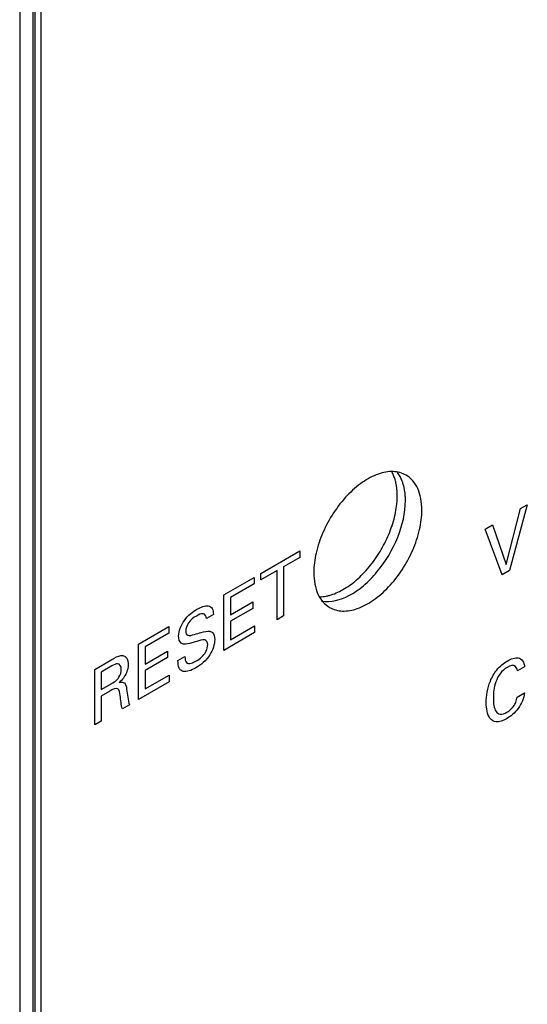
# Model space of a CAD drawing. Header units: inches. Extents: x 0 to 34, y 0 to 22.
# Tile 5 of 64: x 4.6 to 5, y 13.7 to 14.5. Entities that reach past the tile are written whole.
import ezdxf

# ---------------------------------------------------------------- set-up
doc = ezdxf.new("R2010")
doc.units = ezdxf.units.IN
doc.header["$LTSCALE"] = 1.87
doc.header["$MEASUREMENT"] = 0
doc.layers.get('0').update_dxf_attribs({"linetype": 'CONTINUOUS'})
doc.layers.add('02___PRT_ALL_AXES', color=7, linetype='CONTINUOUS')

msp = doc.modelspace()

# ---------------------------------------------------------------- linework, layer by layer
at = {"color": 7, "linetype": 'CONTINUOUS'}
for p, q in [((4.62422, 13.35026), (4.62422, 15.99305)), ((4.62566, 13.35226), (4.62566, 15.99506)), ((4.61372, 15.9877), (4.61372, 13.34348))]:
    msp.add_line(p, q, dxfattribs=at)
at = {"color": 40, "linetype": 'CONTINUOUS'}
for p, q in [((5.006, 14.1197), (4.99228, 14.0688)), ((5.00079, 14.11669), (5.006, 14.1197)), ((4.98965, 14.07354), (5.00079, 14.11669)), ((4.97336, 14.10085), (4.97908, 14.10416)), ((4.97908, 14.10416), (4.98965, 14.07354)), ((4.98661, 14.06553), (4.97336, 14.10085)), ((4.80012, 14.06664), (4.83018, 14.08399)), ((4.83018, 14.08399), (4.83018, 14.07893)), ((4.83018, 14.07893), (4.8177, 14.07173)), ((4.8126, 14.06878), (4.80012, 14.06158)), ((4.80012, 14.06158), (4.80012, 14.06664)), ((4.8126, 14.03087), (4.8126, 14.06878)), ((4.8177, 14.07173), (4.8177, 14.03381)), ((4.99228, 14.0688), (4.98661, 14.06553)), ((4.77145, 14.05009), (4.79481, 14.06357)), ((4.79481, 14.05851), (4.7766, 14.048)), ((4.79481, 14.06357), (4.79481, 14.05851)), ((4.77145, 14.00711), (4.77145, 14.05009)), ((4.7766, 14.048), (4.7766, 14.03461)), ((4.7766, 14.03461), (4.79393, 14.04461)), ((4.79393, 14.04461), (4.79393, 14.03962)), ((4.76346, 14.03476), (4.75809, 14.03167)), ((4.79393, 14.03962), (4.7766, 14.02962)), ((4.7766, 14.02962), (4.7766, 14.01533)), ((4.8177, 14.03381), (4.8126, 14.03087)), ((4.70556, 14.01204), (4.72891, 14.02552)), ((4.72891, 14.02046), (4.71072, 14.00996)), ((4.72891, 14.02552), (4.72891, 14.02046)), ((4.79522, 14.02083), (4.77145, 14.00711)), ((4.7766, 14.01533), (4.79522, 14.02608)), ((4.79522, 14.02608), (4.79522, 14.02083)), ((4.70556, 13.96906), (4.70556, 14.01204)), ((4.71072, 14.00996), (4.71072, 13.99657)), ((4.71072, 13.99657), (4.72804, 14.00657)), ((4.72804, 14.00657), (4.72804, 14.00158)), ((4.67168, 13.99248), (4.68498, 14.00016)), ((4.72804, 14.00158), (4.71072, 13.99157)), ((4.73604, 13.99922), (4.7414, 14.00231)), ((4.67168, 13.9495), (4.67168, 13.99248)), ((4.68483, 13.99508), (4.67669, 13.99038)), ((4.67669, 13.99038), (4.67669, 13.97687)), ((4.71072, 13.99157), (4.71072, 13.97729)), ((5.0039, 13.9944), (4.99838, 13.99121)), ((4.67669, 13.97687), (4.68483, 13.98157)), ((4.72932, 13.98278), (4.70556, 13.96906)), ((4.71072, 13.97729), (4.72932, 13.98803)), ((4.72932, 13.98803), (4.72932, 13.98278)), ((4.68329, 13.97562), (4.67679, 13.97187)), ((4.99812, 13.97101), (5.0038, 13.97429)), ((4.67679, 13.97187), (4.67679, 13.95245)), ((4.69865, 13.96507), (4.69313, 13.96188)), ((4.67679, 13.95245), (4.67168, 13.9495))]:
    msp.add_line(p, q, dxfattribs=at)
for points, knots in [([(4.75073, 14.03895), (4.75148, 14.03939), (4.75518, 14.04133), (4.75917, 14.04214), (4.76119, 14.04077)], [0, 0, 0, 0, 0.201893, 1, 1, 1, 1]), ([(4.73654, 14.0182), (4.73654, 14.02182), (4.74042, 14.03178), (4.74737, 14.03701), (4.75073, 14.03895)], [0, 0, 0, 0, 0.483128, 1, 1, 1, 1]), ([(4.75809, 14.03167), (4.758, 14.03364), (4.75588, 14.03667), (4.75203, 14.03471), (4.75026, 14.03369)], [0, 0, 0, 0, 0.498744, 1, 1, 1, 1]), ([(4.76119, 14.04077), (4.76167, 14.04045), (4.76301, 14.03904), (4.76335, 14.03651), (4.76346, 14.03476)], [0, 0, 0, 0, 0.308923, 1, 1, 1, 1]), ([(4.75026, 14.03369), (4.74817, 14.03248), (4.74404, 14.02952), (4.74201, 14.02385), (4.74201, 14.02196)], [0, 0, 0, 0, 0.560104, 1, 1, 1, 1]), ([(4.74201, 14.02196), (4.74201, 14.02044), (4.74359, 14.01757), (4.74696, 14.01893), (4.74871, 14.01946)], [0, 0, 0, 0, 0.422059, 1, 1, 1, 1]), ([(4.74871, 14.01946), (4.75049, 14.01996), (4.75454, 14.02109), (4.75874, 14.02226), (4.76072, 14.02187)], [0, 0, 0, 0, 0.433482, 1, 1, 1, 1]), ([(4.76072, 14.02187), (4.7615, 14.02173), (4.76366, 14.02071), (4.76443, 14.01766), (4.76443, 14.01544)], [0, 0, 0, 0, 0.325132, 1, 1, 1, 1]), ([(4.74042, 14.01199), (4.73972, 14.01213), (4.73752, 14.01299), (4.73654, 14.0159), (4.73654, 14.0182)], [0, 0, 0, 0, 0.29621, 1, 1, 1, 1]), ([(4.75052, 14.01401), (4.74928, 14.01365), (4.74587, 14.01268), (4.7423, 14.01161), (4.74042, 14.01199)], [0, 0, 0, 0, 0.358609, 1, 1, 1, 1]), ([(4.76443, 14.01544), (4.76443, 14.01194), (4.76113, 14.0017), (4.75355, 13.99576), (4.74974, 13.99356)], [0, 0, 0, 0, 0.44319, 1, 1, 1, 1]), ([(4.75036, 13.99899), (4.75294, 14.00047), (4.7576, 14.00434), (4.75907, 14.01005), (4.75907, 14.0117)], [0, 0, 0, 0, 0.643168, 1, 1, 1, 1]), ([(4.75907, 14.0117), (4.75907, 14.01355), (4.75667, 14.0166), (4.75264, 14.01463), (4.75052, 14.01401)], [0, 0, 0, 0, 0.423532, 1, 1, 1, 1]), ([(4.69225, 13.9924), (4.69225, 13.99472), (4.69018, 13.99814), (4.68635, 13.99595), (4.68483, 13.99508)], [0, 0, 0, 0, 0.57053, 1, 1, 1, 1]), ([(4.68498, 14.00016), (4.68557, 14.0005), (4.68847, 14.00215), (4.69157, 14.0034), (4.69354, 14.00307)], [0, 0, 0, 0, 0.200549, 1, 1, 1, 1]), ([(4.73819, 13.99178), (4.7377, 13.99223), (4.73633, 13.99409), (4.73604, 13.99709), (4.73604, 13.99922)], [0, 0, 0, 0, 0.303809, 1, 1, 1, 1]), ([(4.7414, 14.00231), (4.74146, 14.00049), (4.74229, 13.99545), (4.74766, 13.99742), (4.75036, 13.99899)], [0, 0, 0, 0, 0.372764, 1, 1, 1, 1]), ([(4.97426, 13.96693), (4.97426, 13.97197), (4.97551, 13.98085), (4.98242, 13.99302), (4.98776, 13.99728), (4.99055, 13.99889)], [0, 0, 0, 0, 0.460697, 0.705851, 1, 1, 1, 1]), ([(4.99838, 13.99121), (4.99818, 13.99261), (4.99706, 13.99636), (4.99273, 13.9954), (4.99034, 13.99401)], [0, 0, 0, 0, 0.356052, 1, 1, 1, 1]), ([(4.99055, 13.99889), (4.99343, 14.00056), (4.99998, 14.00317), (5.00364, 13.99801), (5.0039, 13.9944)], [0, 0, 0, 0, 0.469069, 1, 1, 1, 1]), ([(4.68973, 13.98535), (4.68998, 13.98565), (4.69151, 13.98778), (4.69225, 13.99058), (4.69225, 13.9924)], [0, 0, 0, 0, 0.153133, 1, 1, 1, 1]), ([(4.74974, 13.99356), (4.74888, 13.99307), (4.74479, 13.99092), (4.74022, 13.98996), (4.73819, 13.99178)], [0, 0, 0, 0, 0.207936, 1, 1, 1, 1]), ([(4.99034, 13.99401), (4.98846, 13.99293), (4.98471, 13.98973), (4.98031, 13.98049), (4.97977, 13.97409), (4.97977, 13.97017)], [0, 0, 0, 0, 0.271178, 0.511172, 1, 1, 1, 1]), ([(4.68483, 13.98157), (4.6851, 13.98172), (4.68675, 13.98272), (4.68854, 13.98384), (4.68973, 13.98535)], [0, 0, 0, 0, 0.162438, 1, 1, 1, 1]), ([(4.69504, 13.98757), (4.69467, 13.98693), (4.69338, 13.98492), (4.69177, 13.98325), (4.69065, 13.98225)], [0, 0, 0, 0, 0.309588, 1, 1, 1, 1]), ([(4.69065, 13.98225), (4.69212, 13.98265), (4.69544, 13.98288), (4.69614, 13.97914), (4.69633, 13.97724)], [0, 0, 0, 0, 0.463485, 1, 1, 1, 1]), ([(4.69143, 13.97228), (4.69121, 13.97439), (4.69039, 13.97951), (4.6854, 13.97684), (4.68329, 13.97562)], [0, 0, 0, 0, 0.479752, 1, 1, 1, 1]), ([(5.0038, 13.97429), (5.00347, 13.97054), (4.9996, 13.96127), (4.993, 13.95609), (4.98987, 13.95429)], [0, 0, 0, 0, 0.497463, 1, 1, 1, 1]), ([(4.98987, 13.95429), (4.98714, 13.95271), (4.98194, 13.95084), (4.97535, 13.955), (4.97426, 13.96215), (4.97426, 13.96693)], [0, 0, 0, 0, 0.299535, 0.545517, 1, 1, 1, 1]), ([(4.97977, 13.97017), (4.97977, 13.96627), (4.98027, 13.9605), (4.98497, 13.95712), (4.98849, 13.95836), (4.99029, 13.9594)], [0, 0, 0, 0, 0.502183, 0.732986, 1, 1, 1, 1]), ([(4.99632, 13.96544), (4.99663, 13.96601), (4.99752, 13.96787), (4.99795, 13.96978), (4.99812, 13.97101)], [0, 0, 0, 0, 0.315394, 1, 1, 1, 1])]:
    msp.add_open_spline(points, degree=3, knots=knots, dxfattribs=at)
for points in [[(4.69354, 14.00307), (4.69598, 14.00272), (4.69766, 14.00003), (4.69766, 13.99671)], [(4.69766, 13.99671), (4.69766, 13.99397), (4.69671, 13.99047), (4.69504, 13.98757)], [(4.69633, 13.97724), (4.69679, 13.97295), (4.69733, 13.96865), (4.69865, 13.96507)], [(4.69313, 13.96188), (4.69207, 13.96493), (4.69185, 13.96871), (4.69143, 13.97228)], [(4.99029, 13.9594), (4.99243, 13.96063), (4.99483, 13.9628), (4.99632, 13.96544)]]:
    msp.add_open_spline(points, degree=3, dxfattribs=at)
at = {"layer": '02___PRT_ALL_AXES', "color": 7, "linetype": 'CONTINUOUS'}
msp.add_line((4.63009, 16.00324), (4.63009, 13.36566), dxfattribs=at)
for points, knots in [([(4.9123, 14.14259), (4.90935, 14.1443), (4.90193, 14.1462), (4.89001, 14.1438), (4.87782, 14.13714), (4.86614, 14.12679), (4.85582, 14.11359), (4.8477, 14.09858), (4.84243, 14.08299), (4.84102, 14.07238), (4.84102, 14.06734)], [0, 0, 0, 0, 0.086937, 0.186419, 0.303821, 0.437642, 0.582143, 0.729454, 0.871187, 1, 1, 1, 1]), ([(4.90551, 14.1265), (4.90551, 14.12741), (4.90546, 14.12919), (4.90523, 14.13224), (4.90474, 14.13556), (4.90388, 14.13908), (4.90273, 14.14234), (4.90175, 14.14437), (4.90121, 14.14532)], [0, 0, 0, 0, 0.139232, 0.274447, 0.469429, 0.654998, 0.8316, 1, 1, 1, 1]), ([(4.91012, 14.13551), (4.90986, 14.13637), (4.90878, 14.13956), (4.90716, 14.14259), (4.90565, 14.14456)], [0, 0, 0, 0, 0.264243, 1, 1, 1, 1]), ([(4.92454, 14.11556), (4.92454, 14.11855), (4.92408, 14.12424), (4.92178, 14.13206), (4.9179, 14.13841), (4.91425, 14.14147), (4.9123, 14.14259)], [0, 0, 0, 0, 0.289648, 0.549107, 0.782225, 1, 1, 1, 1]), ([(4.91181, 14.12291), (4.91181, 14.12403), (4.91168, 14.12828), (4.91101, 14.13252), (4.91012, 14.13551)], [0, 0, 0, 0, 0.264636, 1, 1, 1, 1]), ([(4.8457, 14.04856), (4.84734, 14.0486), (4.84984, 14.04888), (4.85314, 14.04965), (4.85662, 14.05074), (4.86105, 14.05264), (4.8663, 14.05565), (4.87151, 14.05941), (4.8766, 14.06383), (4.88149, 14.06887), (4.88609, 14.07443), (4.89035, 14.08043), (4.89418, 14.08678), (4.89754, 14.09338), (4.90037, 14.10011), (4.90262, 14.10689), (4.90426, 14.11359), (4.90511, 14.1191), (4.90545, 14.12338), (4.90551, 14.12547), (4.90551, 14.1265)], [0, 0, 0, 0, 0.046338, 0.070795, 0.096158, 0.149656, 0.206862, 0.267563, 0.331375, 0.397783, 0.466173, 0.535866, 0.606135, 0.676236, 0.745433, 0.813017, 0.878327, 0.940815, 0.970855, 1, 1, 1, 1]), ([(4.84705, 14.04527), (4.85412, 14.04397), (4.86642, 14.04754), (4.87996, 14.05711), (4.89402, 14.07148), (4.90693, 14.0933), (4.91181, 14.11332), (4.91181, 14.12291)], [0, 0, 0, 0, 0.195696, 0.318336, 0.453795, 0.738963, 1, 1, 1, 1]), ([(4.85326, 14.0403), (4.85621, 14.0386), (4.86363, 14.0367), (4.87555, 14.03909), (4.88774, 14.04575), (4.89942, 14.0561), (4.90974, 14.06931), (4.91786, 14.08432), (4.92313, 14.0999), (4.92454, 14.11051), (4.92454, 14.11556)], [0, 0, 0, 0, 0.086937, 0.186419, 0.303821, 0.437642, 0.582143, 0.729454, 0.871187, 1, 1, 1, 1]), ([(4.84102, 14.06734), (4.84102, 14.06434), (4.84148, 14.05865), (4.84378, 14.05083), (4.84766, 14.04448), (4.85131, 14.04142), (4.85326, 14.0403)], [0, 0, 0, 0, 0.289648, 0.549107, 0.782225, 1, 1, 1, 1])]:
    msp.add_open_spline(points, degree=3, knots=knots, dxfattribs=at)

doc.saveas('drawing.dxf')
